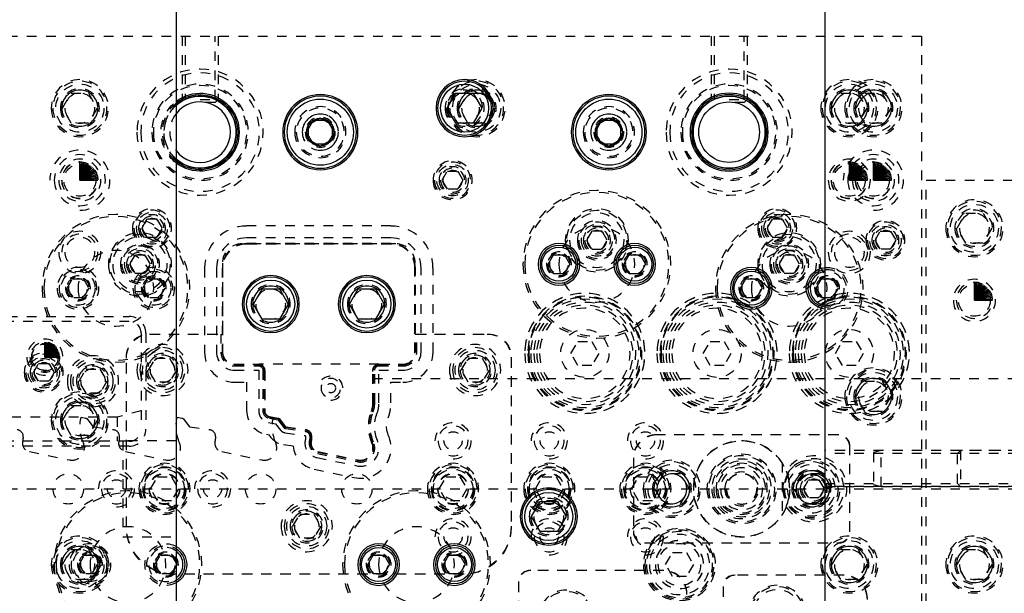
# Model space of a CAD drawing. Header units: inches. Extents: x 3 to 289, y 4 to 291.
# Tile 229 of 256: x 247 to 257, y 116 to 122. Entities that reach past the tile are written whole.
import ezdxf

# ---------------------------------------------------------------- set-up
doc = ezdxf.new("R2010")
doc.units = ezdxf.units.IN
doc.header["$LTSCALE"] = 0.5
doc.header["$MEASUREMENT"] = 0
doc.linetypes.add('DIVIDE', pattern=[0.393701, 0.19685, -0.098425, 0, -0.098425])
doc.linetypes.add('HIDDEN', pattern=[0.225, 0.15, -0.075])
doc.layers.add('MFB', color=7, linetype='Continuous')

msp = doc.modelspace()

# ---------------------------------------------------------------- linework, layer by layer
at = {"layer": 'MFB', "color": 9, "linetype": 'Continuous'}
for p, q in [((248.471, 132.046), (248.471, 105.546)), ((255.221, 105.546), (255.221, 132.046))]:
    msp.add_line(p, q, dxfattribs=at)
at = {"layer": 'MFB', "color": 254, "linetype": 'HIDDEN'}
for p, q in [((246.721, 122.046), (256.221, 122.046)), ((248.533, 122.046), (248.533, 121.387)), ((248.565, 122.046), (248.565, 121.387)), ((248.877, 121.387), (248.877, 122.046)), ((248.908, 122.046), (248.908, 121.387)), ((254.033, 122.046), (254.033, 121.387)), ((254.065, 122.046), (254.065, 121.387)), ((254.377, 121.387), (254.377, 122.046)), ((254.408, 122.046), (254.408, 121.387)), ((256.221, 122.046), (256.221, 111.046)), ((247.291, 121.296), (247.381, 121.453)), ((247.381, 121.453), (247.561, 121.453)), ((247.561, 121.453), (247.651, 121.296)), ((251.416, 121.296), (251.506, 121.453)), ((251.561, 121.453), (251.686, 121.453)), ((251.686, 121.453), (251.776, 121.296)), ((255.291, 121.296), (255.381, 121.453)), ((255.381, 121.453), (255.561, 121.453)), ((255.541, 121.296), (255.631, 121.453)), ((255.561, 121.453), (255.651, 121.296)), ((255.631, 121.453), (255.811, 121.453)), ((255.811, 121.453), (255.901, 121.296)), ((248.721, 121.387), (248.908, 121.387)), ((248.877, 121.356), (248.721, 121.356)), ((248.877, 121.356), (248.908, 121.387)), ((254.221, 121.387), (254.408, 121.387)), ((254.377, 121.356), (254.221, 121.356)), ((254.377, 121.356), (254.408, 121.387)), ((247.381, 121.14), (247.291, 121.296)), ((247.651, 121.296), (247.561, 121.14)), ((251.506, 121.14), (251.416, 121.296)), ((251.776, 121.296), (251.686, 121.14)), ((255.381, 121.14), (255.291, 121.296)), ((255.631, 121.14), (255.541, 121.296)), ((255.651, 121.296), (255.561, 121.14)), ((255.901, 121.296), (255.811, 121.14)), ((247.561, 121.14), (247.381, 121.14)), ((251.686, 121.14), (251.561, 121.14)), ((255.561, 121.14), (255.381, 121.14)), ((255.811, 121.14), (255.631, 121.14)), ((251.238, 120.546), (251.292, 120.64)), ((251.292, 120.64), (251.4, 120.64)), ((251.4, 120.64), (251.454, 120.546)), ((251.292, 120.453), (251.238, 120.546)), ((251.454, 120.546), (251.4, 120.453)), ((256.271, 112.546), (256.271, 120.546)), ((256.271, 120.546), (257.221, 120.546)), ((251.4, 120.453), (251.292, 120.453)), ((256.591, 120.046), (256.681, 120.203)), ((256.681, 120.203), (256.861, 120.203)), ((256.861, 120.203), (256.951, 120.046)), ((248.167, 120.14), (248.113, 120.046)), ((248.275, 120.14), (248.167, 120.14)), ((248.329, 120.046), (248.275, 120.14)), ((254.667, 120.14), (254.613, 120.046)), ((254.775, 120.14), (254.667, 120.14)), ((254.829, 120.046), (254.775, 120.14)), ((248.113, 120.046), (248.167, 119.953)), ((248.275, 119.953), (248.329, 120.046)), ((250.705, 120.07), (249.205, 120.07)), ((252.792, 120.015), (252.738, 119.921)), ((252.9, 120.015), (252.792, 120.015)), ((252.954, 119.921), (252.9, 120.015)), ((254.613, 120.046), (254.667, 119.953)), ((254.775, 119.953), (254.829, 120.046)), ((255.738, 119.921), (255.792, 120.015)), ((255.792, 120.015), (255.9, 120.015)), ((255.9, 120.015), (255.954, 119.921)), ((256.681, 119.89), (256.591, 120.046)), ((256.951, 120.046), (256.861, 119.89)), ((248.167, 119.953), (248.275, 119.953)), ((250.757, 119.884), (249.153, 119.884)), ((250.715, 119.882), (249.195, 119.882)), ((250.705, 119.945), (249.205, 119.945)), ((250.705, 119.887), (249.205, 119.887)), ((250.705, 119.882), (249.205, 119.882)), ((252.738, 119.921), (252.792, 119.828)), ((252.9, 119.828), (252.954, 119.921)), ((254.667, 119.953), (254.775, 119.953)), ((255.792, 119.828), (255.738, 119.921)), ((255.954, 119.921), (255.9, 119.828)), ((256.861, 119.89), (256.681, 119.89)), ((252.792, 119.828), (252.9, 119.828)), ((255.9, 119.828), (255.792, 119.828)), ((248.042, 119.765), (247.988, 119.671)), ((247.988, 119.671), (248.042, 119.578)), ((248.15, 119.765), (248.042, 119.765)), ((248.204, 119.671), (248.15, 119.765)), ((248.15, 119.578), (248.204, 119.671)), ((248.953, 119.684), (248.953, 118.945)), ((250.957, 118.945), (250.957, 119.684)), ((254.792, 119.765), (254.738, 119.671)), ((254.738, 119.671), (254.792, 119.578)), ((254.9, 119.765), (254.792, 119.765)), ((254.954, 119.671), (254.9, 119.765)), ((254.9, 119.578), (254.954, 119.671)), ((248.042, 119.578), (248.15, 119.578)), ((248.768, 119.632), (248.768, 118.757)), ((248.893, 119.632), (248.893, 118.757)), ((248.95, 119.632), (248.95, 118.757)), ((248.955, 119.642), (248.955, 118.747)), ((248.955, 119.632), (248.955, 118.757)), ((250.955, 118.747), (250.955, 119.642)), ((250.955, 118.757), (250.955, 119.632)), ((250.96, 118.757), (250.96, 119.632)), ((251.018, 118.757), (251.018, 119.632)), ((251.143, 118.757), (251.143, 119.632)), ((254.792, 119.578), (254.9, 119.578)), ((247.339, 119.421), (247.395, 119.52)), ((247.395, 119.52), (247.509, 119.52)), ((247.509, 119.52), (247.566, 119.421)), ((248.126, 119.421), (248.183, 119.52)), ((248.183, 119.52), (248.297, 119.52)), ((248.297, 119.52), (248.353, 119.421)), ((255.221, 119.52), (255.297, 119.52)), ((255.297, 119.52), (255.353, 119.421)), ((247.395, 119.323), (247.339, 119.421)), ((247.566, 119.421), (247.509, 119.323)), ((248.183, 119.323), (248.126, 119.421)), ((248.353, 119.421), (248.297, 119.323)), ((255.353, 119.421), (255.297, 119.323)), ((247.509, 119.323), (247.395, 119.323)), ((248.297, 119.323), (248.183, 119.323)), ((255.297, 119.323), (255.221, 119.323)), ((245.483, 119.079), (247.983, 119.079)), ((246.721, 119.129), (247.983, 119.129)), ((248.108, 118.954), (248.108, 117.954)), ((248.158, 118.954), (248.158, 117.954)), ((248.195, 118.945), (248.953, 118.945)), ((248.205, 118.945), (248.936, 118.945)), ((248.936, 118.945), (248.936, 118.757)), ((250.957, 118.945), (251.715, 118.945)), ((250.974, 118.757), (250.974, 118.945)), ((250.974, 118.945), (251.705, 118.945)), ((252.577, 118.744), (252.649, 118.869)), ((252.649, 118.869), (252.793, 118.869)), ((252.793, 118.869), (252.865, 118.744)), ((253.952, 118.744), (254.024, 118.869)), ((254.024, 118.869), (254.168, 118.869)), ((254.168, 118.869), (254.24, 118.744)), ((255.327, 118.744), (255.399, 118.869)), ((255.399, 118.869), (255.543, 118.869)), ((255.543, 118.869), (255.615, 118.744)), ((252.649, 118.619), (252.577, 118.744)), ((252.865, 118.744), (252.793, 118.619)), ((254.024, 118.619), (253.952, 118.744)), ((254.24, 118.744), (254.168, 118.619)), ((255.399, 118.619), (255.327, 118.744)), ((255.615, 118.744), (255.543, 118.619)), ((247.955, 116.935), (247.955, 118.705)), ((247.955, 116.945), (247.955, 118.695)), ((248.186, 118.57), (248.258, 118.695)), ((248.258, 118.695), (248.402, 118.695)), ((248.402, 118.695), (248.475, 118.57)), ((251.436, 118.57), (251.508, 118.695)), ((251.508, 118.695), (251.652, 118.695)), ((251.652, 118.695), (251.725, 118.57)), ((251.955, 118.705), (251.955, 116.935)), ((251.955, 118.695), (251.955, 116.945)), ((246.988, 118.546), (247.042, 118.64)), ((247.042, 118.453), (246.988, 118.546)), ((247.042, 118.64), (247.15, 118.64)), ((247.15, 118.64), (247.204, 118.546)), ((247.204, 118.546), (247.15, 118.453)), ((247.464, 118.454), (247.536, 118.579)), ((247.536, 118.579), (247.68, 118.579)), ((247.68, 118.579), (247.752, 118.454)), ((248.258, 118.445), (248.186, 118.57)), ((248.475, 118.57), (248.402, 118.445)), ((249.07, 118.632), (249.318, 118.632)), ((249.08, 118.632), (249.33, 118.632)), ((249.08, 118.627), (249.33, 118.627)), ((249.08, 118.613), (249.33, 118.613)), ((249.08, 118.57), (249.33, 118.57)), ((250.58, 118.632), (249.33, 118.632)), ((249.33, 118.57), (249.33, 118.148)), ((249.374, 118.57), (249.374, 118.148)), ((249.388, 118.57), (249.388, 118.148)), ((249.393, 118.57), (249.393, 118.148)), ((249.393, 118.557), (249.393, 118.148)), ((250.518, 118.229), (250.518, 118.57)), ((250.518, 118.228), (250.518, 118.557)), ((250.523, 118.229), (250.523, 118.57)), ((250.537, 118.229), (250.537, 118.57)), ((250.58, 118.632), (250.83, 118.632)), ((250.58, 118.627), (250.83, 118.627)), ((250.58, 118.613), (250.83, 118.613)), ((250.58, 118.229), (250.58, 118.57)), ((250.58, 118.57), (250.83, 118.57)), ((250.593, 118.632), (250.84, 118.632)), ((251.508, 118.445), (251.436, 118.57)), ((251.725, 118.57), (251.652, 118.445)), ((252.793, 118.619), (252.649, 118.619)), ((254.168, 118.619), (254.024, 118.619)), ((255.543, 118.619), (255.399, 118.619)), ((247.15, 118.453), (247.042, 118.453)), ((247.536, 118.329), (247.464, 118.454)), ((247.752, 118.454), (247.68, 118.329)), ((248.402, 118.445), (248.258, 118.445)), ((249.08, 118.445), (249.205, 118.445)), ((249.205, 118.445), (249.205, 118.148)), ((250.518, 118.484), (257.741, 118.484)), ((250.705, 118.229), (250.705, 118.445)), ((250.705, 118.445), (250.83, 118.445)), ((251.652, 118.445), (251.508, 118.445)), ((255.541, 118.296), (255.631, 118.453)), ((255.631, 118.453), (255.811, 118.453)), ((255.811, 118.453), (255.901, 118.296)), ((247.68, 118.329), (247.536, 118.329)), ((255.631, 118.14), (255.541, 118.296)), ((255.901, 118.296), (255.811, 118.14)), ((247.291, 118.046), (247.381, 118.203)), ((247.381, 118.203), (247.561, 118.203)), ((247.561, 118.203), (247.651, 118.046)), ((248.108, 118.146), (247.858, 118.079)), ((255.811, 118.14), (255.631, 118.14)), ((247.858, 118.079), (245.358, 118.079)), ((247.381, 117.89), (247.291, 118.046)), ((247.483, 118.079), (247.531, 118.071)), ((247.547, 118.062), (247.606, 117.984)), ((247.651, 118.046), (247.561, 117.89)), ((247.858, 118.079), (247.858, 117.829)), ((248.483, 118.079), (248.531, 118.071)), ((248.547, 118.062), (248.606, 117.984)), ((249.441, 118.068), (249.528, 118.052)), ((249.443, 118.081), (249.53, 118.066)), ((249.444, 118.086), (249.531, 118.071)), ((249.444, 118.086), (249.531, 118.071)), ((249.532, 118.05), (249.591, 117.973)), ((249.543, 118.059), (249.602, 117.981)), ((249.547, 118.062), (249.606, 117.984)), ((249.547, 118.062), (249.606, 117.984)), ((247.614, 117.98), (247.82, 117.951)), ((248.614, 117.98), (248.82, 117.951)), ((249.433, 118.025), (249.506, 118.012)), ((249.506, 118.012), (249.556, 117.946)), ((249.612, 117.961), (249.817, 117.932)), ((249.613, 117.975), (249.819, 117.946)), ((249.614, 117.98), (249.82, 117.951)), ((249.614, 117.98), (249.82, 117.951)), ((247.983, 117.829), (245.483, 117.829)), ((247.561, 117.89), (247.381, 117.89)), ((247.918, 117.834), (247.918, 116.834)), ((248.471, 117.834), (247.918, 117.834)), ((249.412, 117.902), (249.437, 117.897)), ((249.437, 117.897), (249.457, 117.87)), ((249.605, 117.918), (249.811, 117.889)), ((255.361, 117.896), (253.466, 117.896)), ((255.351, 117.896), (253.476, 117.896)), ((247.983, 117.779), (246.721, 117.779)), ((246.946, 117.722), (247.362, 117.635)), ((247.946, 117.722), (248.362, 117.635)), ((248.946, 117.722), (249.362, 117.635)), ((249.588, 117.794), (249.688, 117.78)), ((249.946, 117.722), (250.362, 117.635)), ((249.946, 117.722), (250.362, 117.635)), ((256.627, 117.734), (255.221, 117.734)), ((257.221, 117.734), (255.221, 117.734)), ((255.476, 116.886), (255.476, 117.781)), ((255.476, 116.896), (255.476, 117.771)), ((255.801, 117.734), (255.721, 117.712)), ((255.801, 117.359), (255.801, 117.734)), ((256.627, 117.734), (255.801, 117.734)), ((256.627, 117.734), (256.596, 117.703)), ((256.627, 117.734), (256.627, 117.359)), ((257.846, 117.734), (256.627, 117.734)), ((249.933, 117.661), (250.35, 117.574)), ((249.942, 117.703), (250.359, 117.617)), ((249.945, 117.717), (250.361, 117.63)), ((253.226, 117.656), (253.226, 116.886)), ((253.226, 117.646), (253.226, 116.896)), ((257.221, 117.703), (255.221, 117.703)), ((255.721, 117.712), (255.721, 117.38)), ((256.596, 117.39), (256.596, 117.703)), ((249.907, 117.539), (250.324, 117.452)), ((254.771, 117.605), (254.771, 117.063)), ((248.207, 117.334), (248.279, 117.459)), ((248.279, 117.459), (248.423, 117.459)), ((248.423, 117.459), (248.495, 117.334)), ((251.207, 117.334), (251.279, 117.459)), ((251.279, 117.459), (251.423, 117.459)), ((251.423, 117.459), (251.495, 117.334)), ((252.207, 117.334), (252.279, 117.459)), ((252.279, 117.459), (252.423, 117.459)), ((252.423, 117.459), (252.495, 117.334)), ((253.207, 117.334), (253.279, 117.459)), ((253.279, 117.459), (253.423, 117.459)), ((253.423, 117.459), (253.495, 117.334)), ((253.536, 117.49), (253.446, 117.334)), ((253.716, 117.49), (253.536, 117.49)), ((253.806, 117.334), (253.716, 117.49)), ((254.986, 117.49), (254.896, 117.334)), ((255.166, 117.49), (254.986, 117.49)), ((254.993, 117.334), (255.047, 117.428)), ((255.047, 117.428), (255.155, 117.428)), ((255.155, 117.428), (255.209, 117.334)), ((255.256, 117.334), (255.166, 117.49)), ((248.279, 117.209), (248.207, 117.334)), ((248.495, 117.334), (248.423, 117.209)), ((251.279, 117.209), (251.207, 117.334)), ((251.495, 117.334), (251.423, 117.209)), ((252.279, 117.209), (252.207, 117.334)), ((252.495, 117.334), (252.423, 117.209)), ((253.279, 117.209), (253.207, 117.334)), ((253.495, 117.334), (253.423, 117.209)), ((253.446, 117.334), (253.536, 117.178)), ((253.716, 117.178), (253.806, 117.334)), ((254.896, 117.334), (254.986, 117.178)), ((255.047, 117.24), (254.993, 117.334)), ((255.209, 117.334), (255.155, 117.24)), ((255.166, 117.178), (255.256, 117.334)), ((255.221, 117.39), (257.221, 117.39)), ((255.221, 117.359), (256.627, 117.359)), ((257.221, 117.359), (255.221, 117.359)), ((255.721, 117.38), (255.801, 117.359)), ((255.801, 117.359), (256.627, 117.359)), ((256.596, 117.39), (256.627, 117.359)), ((256.627, 117.359), (257.846, 117.359)), ((248.423, 117.209), (248.279, 117.209)), ((251.423, 117.209), (251.279, 117.209)), ((252.423, 117.209), (252.279, 117.209)), ((253.423, 117.209), (253.279, 117.209)), ((255.155, 117.24), (255.047, 117.24)), ((253.536, 117.178), (253.716, 117.178)), ((254.986, 117.178), (255.166, 117.178)), ((249.686, 116.945), (249.758, 117.07)), ((249.758, 117.07), (249.902, 117.07)), ((249.902, 117.07), (249.975, 116.945)), ((249.758, 116.82), (249.686, 116.945)), ((249.975, 116.945), (249.902, 116.82)), ((247.918, 116.834), (248.471, 116.834)), ((249.902, 116.82), (249.758, 116.82)), ((247.291, 116.546), (247.381, 116.703)), ((247.381, 116.703), (247.561, 116.703)), ((247.561, 116.703), (247.651, 116.546)), ((253.341, 116.771), (255.361, 116.771)), ((253.351, 116.771), (255.351, 116.771)), ((255.291, 116.546), (255.381, 116.703)), ((255.381, 116.703), (255.561, 116.703)), ((255.561, 116.703), (255.651, 116.546)), ((256.591, 116.546), (256.681, 116.703)), ((256.681, 116.703), (256.861, 116.703)), ((256.861, 116.703), (256.951, 116.546)), ((247.464, 116.546), (247.52, 116.645)), ((247.52, 116.645), (247.634, 116.645)), ((247.634, 116.645), (247.691, 116.546)), ((248.251, 116.546), (248.308, 116.645)), ((248.308, 116.645), (248.422, 116.645)), ((248.422, 116.645), (248.471, 116.559)), ((253.561, 116.546), (253.633, 116.671)), ((253.633, 116.671), (253.777, 116.671)), ((253.777, 116.671), (253.85, 116.546)), ((247.381, 116.39), (247.291, 116.546)), ((247.52, 116.448), (247.464, 116.546)), ((247.651, 116.546), (247.561, 116.39)), ((247.691, 116.546), (247.634, 116.448)), ((248.308, 116.448), (248.251, 116.546)), ((248.471, 116.534), (248.422, 116.448)), ((253.633, 116.421), (253.561, 116.546)), ((253.85, 116.546), (253.777, 116.421)), ((255.381, 116.39), (255.291, 116.546)), ((255.651, 116.546), (255.561, 116.39)), ((256.681, 116.39), (256.591, 116.546)), ((256.951, 116.546), (256.861, 116.39)), ((247.561, 116.39), (247.381, 116.39)), ((247.634, 116.448), (247.52, 116.448)), ((248.422, 116.448), (248.308, 116.448)), ((251.465, 116.445), (248.445, 116.445)), ((251.455, 116.445), (248.455, 116.445)), ((253.543, 116.484), (252.148, 116.484)), ((253.533, 116.484), (252.158, 116.484)), ((253.777, 116.421), (253.633, 116.421)), ((255.418, 116.434), (254.273, 116.434)), ((255.408, 116.434), (254.283, 116.434)), ((255.561, 116.39), (255.381, 116.39)), ((256.861, 116.39), (256.681, 116.39)), ((252.033, 116.369), (252.033, 114.599)), ((252.033, 116.359), (252.033, 114.609)), ((254.158, 116.319), (254.158, 114.424)), ((254.158, 116.309), (254.158, 114.434))]:
    msp.add_line(p, q, dxfattribs=at)
at = {"layer": 'MFB', "color": 132, "linetype": 'Continuous'}
for p, q in [((251.291, 121.296), (251.381, 121.453)), ((251.381, 121.453), (251.561, 121.453)), ((251.561, 121.453), (251.651, 121.296)), ((251.381, 121.14), (251.291, 121.296)), ((251.651, 121.296), (251.561, 121.14)), ((251.561, 121.14), (251.381, 121.14)), ((252.339, 119.671), (252.395, 119.77)), ((252.395, 119.77), (252.509, 119.77)), ((252.509, 119.77), (252.566, 119.671)), ((253.126, 119.671), (253.183, 119.77)), ((253.183, 119.77), (253.297, 119.77)), ((253.297, 119.77), (253.353, 119.671)), ((252.395, 119.573), (252.339, 119.671)), ((252.566, 119.671), (252.509, 119.573)), ((253.183, 119.573), (253.126, 119.671)), ((253.353, 119.671), (253.297, 119.573)), ((252.509, 119.573), (252.395, 119.573)), ((253.297, 119.573), (253.183, 119.573)), ((254.339, 119.421), (254.395, 119.52)), ((254.395, 119.52), (254.509, 119.52)), ((254.509, 119.52), (254.566, 119.421)), ((255.126, 119.421), (255.183, 119.52)), ((255.183, 119.52), (255.221, 119.52)), ((249.275, 119.257), (249.365, 119.414)), ((249.365, 119.414), (249.545, 119.414)), ((249.545, 119.414), (249.636, 119.257)), ((250.275, 119.257), (250.365, 119.414)), ((250.365, 119.414), (250.545, 119.414)), ((250.545, 119.414), (250.636, 119.257)), ((254.395, 119.323), (254.339, 119.421)), ((254.566, 119.421), (254.509, 119.323)), ((255.183, 119.323), (255.126, 119.421)), ((249.365, 119.101), (249.275, 119.257)), ((249.636, 119.257), (249.545, 119.101)), ((250.365, 119.101), (250.275, 119.257)), ((250.636, 119.257), (250.545, 119.101)), ((254.509, 119.323), (254.395, 119.323)), ((255.221, 119.323), (255.183, 119.323)), ((249.545, 119.101), (249.365, 119.101)), ((250.545, 119.101), (250.365, 119.101)), ((252.166, 117.046), (252.256, 117.203)), ((252.256, 117.203), (252.436, 117.203)), ((252.436, 117.203), (252.526, 117.046)), ((252.256, 116.89), (252.166, 117.046)), ((252.526, 117.046), (252.436, 116.89)), ((252.436, 116.89), (252.256, 116.89)), ((250.464, 116.546), (250.52, 116.645)), ((250.52, 116.645), (250.634, 116.645)), ((250.634, 116.645), (250.691, 116.546)), ((251.251, 116.546), (251.308, 116.645)), ((251.308, 116.645), (251.422, 116.645)), ((251.422, 116.645), (251.478, 116.546)), ((248.471, 116.559), (248.478, 116.546)), ((248.478, 116.546), (248.471, 116.534)), ((250.52, 116.448), (250.464, 116.546)), ((250.691, 116.546), (250.634, 116.448)), ((251.308, 116.448), (251.251, 116.546)), ((251.478, 116.546), (251.422, 116.448)), ((250.634, 116.448), (250.52, 116.448)), ((251.422, 116.448), (251.308, 116.448))]:
    msp.add_line(p, q, dxfattribs=at)
at = {"layer": 'MFB', "color": 136, "linetype": 'Continuous'}
for p, q in [((249.827, 121.046), (249.899, 121.171)), ((249.899, 121.171), (250.043, 121.171)), ((250.043, 121.171), (250.115, 121.046)), ((252.827, 121.046), (252.899, 121.171)), ((252.899, 121.171), (253.043, 121.171)), ((253.043, 121.171), (253.115, 121.046)), ((249.899, 120.921), (249.827, 121.046)), ((250.115, 121.046), (250.043, 120.921)), ((252.899, 120.921), (252.827, 121.046)), ((253.115, 121.046), (253.043, 120.921)), ((250.043, 120.921), (249.899, 120.921)), ((253.043, 120.921), (252.899, 120.921))]:
    msp.add_line(p, q, dxfattribs=at)
at = {"layer": 'MFB', "color": 4, "linetype": 'Continuous'}
for p, q in [((249.971, 121.191), (249.846, 121.119)), ((249.846, 121.119), (249.846, 120.974)), ((250.096, 121.119), (249.971, 121.191)), ((250.096, 120.974), (250.096, 121.119)), ((252.971, 121.191), (252.846, 121.119)), ((252.846, 121.119), (252.846, 120.974)), ((253.096, 121.119), (252.971, 121.191)), ((253.096, 120.974), (253.096, 121.119)), ((249.846, 120.974), (249.971, 120.902)), ((249.971, 120.902), (250.096, 120.974)), ((252.846, 120.974), (252.971, 120.902)), ((252.971, 120.902), (253.096, 120.974))]:
    msp.add_line(p, q, dxfattribs=at)
at = {"layer": 'MFB', "color": 100, "linetype": 'Continuous'}
for p, q in [((247.471, 120.546), (247.471, 120.734)), ((247.471, 120.546), (247.487, 120.733)), ((247.471, 120.546), (247.504, 120.731)), ((247.471, 120.546), (247.52, 120.727)), ((247.471, 120.546), (247.535, 120.723)), ((247.471, 120.546), (247.55, 120.716)), ((247.471, 120.546), (247.565, 120.709)), ((247.471, 120.546), (247.579, 120.7)), ((247.471, 120.546), (247.592, 120.69)), ((255.471, 120.546), (255.471, 120.734)), ((255.471, 120.546), (255.487, 120.733)), ((255.471, 120.546), (255.504, 120.731)), ((255.471, 120.546), (255.52, 120.727)), ((255.471, 120.546), (255.535, 120.723)), ((255.471, 120.546), (255.55, 120.716)), ((255.471, 120.546), (255.565, 120.709)), ((255.471, 120.546), (255.579, 120.7)), ((255.471, 120.546), (255.592, 120.69)), ((255.721, 120.546), (255.721, 120.734)), ((255.721, 120.546), (255.737, 120.733)), ((255.721, 120.546), (255.754, 120.731)), ((255.721, 120.546), (255.77, 120.727)), ((255.721, 120.546), (255.785, 120.723)), ((255.721, 120.546), (255.8, 120.716)), ((255.721, 120.546), (255.815, 120.709)), ((255.721, 120.546), (255.829, 120.7)), ((255.721, 120.546), (255.842, 120.69)), ((247.471, 120.546), (247.604, 120.679)), ((247.471, 120.546), (247.615, 120.667)), ((247.471, 120.546), (247.625, 120.654)), ((247.471, 120.546), (247.633, 120.64)), ((247.471, 120.546), (247.641, 120.626)), ((247.471, 120.546), (247.647, 120.61)), ((247.471, 120.546), (247.652, 120.595)), ((255.471, 120.546), (255.604, 120.679)), ((255.471, 120.546), (255.615, 120.667)), ((255.471, 120.546), (255.625, 120.654)), ((255.471, 120.546), (255.633, 120.64)), ((255.471, 120.546), (255.641, 120.626)), ((255.471, 120.546), (255.647, 120.61)), ((255.471, 120.546), (255.652, 120.595)), ((255.721, 120.546), (255.854, 120.679)), ((255.721, 120.546), (255.865, 120.667)), ((255.721, 120.546), (255.875, 120.654)), ((255.721, 120.546), (255.883, 120.64)), ((255.721, 120.546), (255.891, 120.626)), ((255.721, 120.546), (255.897, 120.61)), ((255.721, 120.546), (255.902, 120.595)), ((247.471, 120.546), (247.656, 120.579)), ((247.471, 120.546), (247.658, 120.563)), ((247.471, 120.546), (247.658, 120.546)), ((255.471, 120.546), (255.656, 120.579)), ((255.471, 120.546), (255.658, 120.563)), ((255.471, 120.546), (255.658, 120.546)), ((255.721, 120.546), (255.906, 120.579)), ((255.721, 120.546), (255.908, 120.563)), ((255.721, 120.546), (255.908, 120.546)), ((256.771, 119.296), (256.771, 119.484)), ((256.771, 119.296), (256.787, 119.483)), ((256.771, 119.296), (256.804, 119.481)), ((256.771, 119.296), (256.82, 119.477)), ((256.771, 119.296), (256.835, 119.473)), ((256.771, 119.296), (256.85, 119.466)), ((256.771, 119.296), (256.865, 119.459)), ((256.771, 119.296), (256.879, 119.45)), ((256.771, 119.296), (256.892, 119.44)), ((256.771, 119.296), (256.904, 119.429)), ((256.771, 119.296), (256.915, 119.417)), ((256.771, 119.296), (256.925, 119.404)), ((256.771, 119.296), (256.933, 119.39)), ((256.771, 119.296), (256.941, 119.376)), ((256.771, 119.296), (256.947, 119.36)), ((256.771, 119.296), (256.952, 119.345)), ((256.771, 119.296), (256.956, 119.329)), ((256.771, 119.296), (256.958, 119.313)), ((256.771, 119.296), (256.958, 119.296)), ((247.108, 118.704), (247.108, 118.861)), ((247.108, 118.704), (247.122, 118.86)), ((247.108, 118.704), (247.135, 118.858)), ((247.108, 118.704), (247.148, 118.855)), ((247.108, 118.704), (247.161, 118.851)), ((247.108, 118.704), (247.174, 118.846)), ((247.108, 118.704), (247.186, 118.84)), ((247.108, 118.704), (247.198, 118.832)), ((247.108, 118.704), (247.208, 118.824)), ((247.108, 118.704), (247.218, 118.815)), ((247.108, 118.704), (247.228, 118.805)), ((247.108, 118.704), (247.236, 118.794)), ((247.108, 118.704), (247.243, 118.783)), ((247.108, 118.704), (247.25, 118.77)), ((247.108, 118.704), (247.255, 118.758)), ((247.108, 118.704), (247.259, 118.745)), ((247.108, 118.704), (247.262, 118.732)), ((247.108, 118.704), (247.264, 118.718)), ((247.108, 118.704), (247.264, 118.704))]:
    msp.add_line(p, q, dxfattribs=at)
at = {"layer": 'MFB', "color": 100, "linetype": 'DIVIDE'}
msp.add_line((224.721, 117.334), (262.271, 117.334), dxfattribs=at)
at = {"layer": 'MFB', "color": 254, "linetype": 'HIDDEN', "extrusion": (0, 0, -1)}
for centre, radius in [((-248.721, 121.046), 0.656), ((-248.721, 121.046), 0.617), ((-254.221, 121.046), 0.656), ((-254.221, 121.046), 0.617), ((-247.471, 121.296), 0.297), ((-247.471, 121.296), 0.281), ((-248.721, 121.046), 0.501), ((-248.721, 121.046), 0.501), ((-248.721, 121.046), 0.486), ((-251.596, 121.296), 0.297), ((-251.596, 121.296), 0.281), ((-254.221, 121.046), 0.501), ((-254.221, 121.046), 0.501), ((-254.221, 121.046), 0.486), ((-255.471, 121.296), 0.297), ((-255.471, 121.296), 0.281), ((-255.721, 121.296), 0.297), ((-255.721, 121.296), 0.281), ((-247.471, 121.296), 0.203), ((-247.471, 121.296), 0.188), ((-247.471, 121.296), 0.156), ((-251.471, 121.296), 0.203), ((-251.471, 121.296), 0.188), ((-251.471, 121.296), 0.156), ((-251.596, 121.296), 0.203), ((-251.596, 121.296), 0.188), ((-251.596, 121.296), 0.156), ((-255.471, 121.296), 0.203), ((-255.471, 121.296), 0.188), ((-255.471, 121.296), 0.156), ((-255.721, 121.296), 0.203), ((-255.721, 121.296), 0.188), ((-255.721, 121.296), 0.156), ((-249.971, 121.046), 0.266), ((-252.971, 121.046), 0.266), ((-249.971, 121.046), 0.25), ((-249.971, 121.046), 0.188), ((-249.971, 121.046), 0.156), ((-252.971, 121.046), 0.25), ((-252.971, 121.046), 0.188), ((-252.971, 121.046), 0.156), ((-247.471, 120.546), 0.266), ((-255.721, 120.546), 0.266), ((-247.471, 120.546), 0.219), ((-247.471, 120.546), 0.19), ((-247.471, 120.546), 0.188), ((-251.346, 120.546), 0.203), ((-251.346, 120.546), 0.188), ((-255.471, 120.546), 0.219), ((-255.471, 120.546), 0.19), ((-255.471, 120.546), 0.188), ((-255.721, 120.546), 0.219), ((-255.721, 120.546), 0.19), ((-255.721, 120.546), 0.188), ((-251.346, 120.546), 0.141), ((-251.346, 120.546), 0.125), ((-251.346, 120.546), 0.101), ((-252.846, 119.671), 0.768), ((-252.846, 119.671), 0.748), ((-256.771, 120.046), 0.297), ((-256.771, 120.046), 0.281), ((-247.846, 119.421), 0.768), ((-248.221, 120.046), 0.203), ((-248.221, 120.046), 0.188), ((-248.221, 120.046), 0.163), ((-248.221, 120.046), 0.141), ((-252.846, 119.921), 0.328), ((-252.846, 119.921), 0.283), ((-254.846, 119.421), 0.768), ((-254.721, 120.046), 0.203), ((-254.721, 120.046), 0.188), ((-254.721, 120.046), 0.163), ((-254.721, 120.046), 0.141), ((-256.771, 120.046), 0.203), ((-256.771, 120.046), 0.188), ((-256.771, 120.046), 0.156), ((-247.846, 119.421), 0.748), ((-248.221, 120.046), 0.125), ((-248.221, 120.046), 0.101), ((-252.846, 119.921), 0.203), ((-252.846, 119.921), 0.188), ((-252.846, 119.921), 0.163), ((-254.846, 119.421), 0.748), ((-254.721, 120.046), 0.125), ((-254.721, 120.046), 0.101), ((-255.846, 119.921), 0.203), ((-255.846, 119.921), 0.188), ((-247.471, 119.796), 0.219), ((-248.096, 119.671), 0.328), ((-252.846, 119.671), 0.394), ((-252.846, 119.921), 0.141), ((-252.846, 119.921), 0.125), ((-252.846, 119.921), 0.101), ((-254.846, 119.671), 0.328), ((-255.471, 119.796), 0.219), ((-255.846, 119.921), 0.141), ((-255.846, 119.921), 0.125), ((-255.846, 119.921), 0.101), ((-247.471, 119.796), 0.156), ((-248.096, 119.671), 0.283), ((-248.096, 119.671), 0.203), ((-254.846, 119.671), 0.283), ((-254.846, 119.671), 0.203), ((-255.471, 119.796), 0.156), ((-247.846, 119.421), 0.394), ((-248.096, 119.671), 0.188), ((-248.096, 119.671), 0.163), ((-248.096, 119.671), 0.141), ((-248.096, 119.671), 0.125), ((-248.096, 119.671), 0.101), ((-252.452, 119.671), 0.13), ((-252.452, 119.671), 0.118), ((-252.452, 119.671), 0.0984), ((-253.24, 119.671), 0.13), ((-253.24, 119.671), 0.118), ((-253.24, 119.671), 0.0984), ((-254.846, 119.421), 0.394), ((-254.846, 119.671), 0.188), ((-254.846, 119.671), 0.163), ((-254.846, 119.671), 0.141), ((-254.846, 119.671), 0.125), ((-254.846, 119.671), 0.101), ((-247.452, 119.421), 0.217), ((-247.452, 119.421), 0.197), ((-248.24, 119.421), 0.217), ((-248.24, 119.421), 0.197), ((-247.452, 119.421), 0.13), ((-247.452, 119.421), 0.118), ((-247.452, 119.421), 0.0984), ((-248.24, 119.421), 0.13), ((-248.24, 119.421), 0.118), ((-248.24, 119.421), 0.0984), ((-249.455, 119.257), 0.203), ((-250.455, 119.257), 0.203), ((-254.452, 119.421), 0.13), ((-254.452, 119.421), 0.118), ((-254.452, 119.421), 0.0984), ((-255.24, 119.421), 0.13), ((-255.24, 119.421), 0.118), ((-255.24, 119.421), 0.0984), ((-256.771, 119.296), 0.219), ((-256.771, 119.296), 0.188), ((-249.455, 119.257), 0.188), ((-249.455, 119.257), 0.156), ((-250.455, 119.257), 0.188), ((-250.455, 119.257), 0.156), ((-252.721, 118.744), 0.625), ((-254.096, 118.744), 0.625), ((-255.471, 118.744), 0.625), ((-252.721, 118.744), 0.594), ((-252.721, 118.744), 0.586), ((-252.721, 118.744), 0.583), ((-252.721, 118.744), 0.563), ((-252.721, 118.744), 0.531), ((-254.096, 118.744), 0.594), ((-254.096, 118.744), 0.586), ((-254.096, 118.744), 0.583), ((-254.096, 118.744), 0.563), ((-254.096, 118.744), 0.531), ((-255.471, 118.744), 0.594), ((-255.471, 118.744), 0.586), ((-255.471, 118.744), 0.583), ((-255.471, 118.744), 0.563), ((-255.471, 118.744), 0.531), ((-252.721, 118.744), 0.5), ((-252.721, 118.744), 0.5), ((-252.721, 118.744), 0.47), ((-254.096, 118.744), 0.5), ((-254.096, 118.744), 0.5), ((-254.096, 118.744), 0.47), ((-255.471, 118.744), 0.5), ((-255.471, 118.744), 0.5), ((-255.471, 118.744), 0.47), ((-247.108, 118.704), 0.188), ((-247.108, 118.704), 0.156), ((-247.096, 118.546), 0.203), ((-247.108, 118.704), 0.141), ((-248.33, 118.57), 0.266), ((-248.33, 118.57), 0.234), ((-251.58, 118.57), 0.266), ((-251.58, 118.57), 0.234), ((-247.096, 118.546), 0.188), ((-247.096, 118.546), 0.141), ((-247.096, 118.546), 0.125), ((-247.096, 118.546), 0.101), ((-247.608, 118.454), 0.266), ((-247.608, 118.454), 0.234), ((-248.33, 118.57), 0.172), ((-248.33, 118.57), 0.156), ((-248.33, 118.57), 0.129), ((-251.58, 118.57), 0.172), ((-251.58, 118.57), 0.156), ((-251.58, 118.57), 0.129), ((-247.608, 118.454), 0.172), ((-247.608, 118.454), 0.156), ((-247.608, 118.454), 0.129), ((-255.721, 118.296), 0.297), ((-255.721, 118.296), 0.281), ((-250.08, 118.382), 0.101), ((-255.721, 118.296), 0.203), ((-255.721, 118.296), 0.188), ((-255.721, 118.296), 0.156), ((-247.471, 118.046), 0.297), ((-247.471, 118.046), 0.281), ((-247.471, 118.046), 0.203), ((-247.471, 118.046), 0.188), ((-247.471, 118.046), 0.156), ((-251.351, 117.834), 0.156), ((-252.351, 117.834), 0.156), ((-253.351, 117.834), 0.156), ((-253.626, 117.334), 0.297), ((-254.351, 117.334), 0.36), ((-254.351, 117.334), 0.344), ((-254.351, 117.334), 0.31), ((-254.351, 117.334), 0.29), ((-255.076, 117.334), 0.297), ((-255.101, 117.334), 0.313), ((-248.351, 117.334), 0.266), ((-248.351, 117.334), 0.25), ((-248.351, 117.334), 0.227), ((-248.351, 117.334), 0.225), ((-248.351, 117.334), 0.219), ((-251.351, 117.334), 0.266), ((-251.351, 117.334), 0.25), ((-251.351, 117.334), 0.227), ((-251.351, 117.334), 0.225), ((-251.351, 117.334), 0.219), ((-252.351, 117.334), 0.266), ((-252.351, 117.334), 0.25), ((-252.351, 117.334), 0.227), ((-252.351, 117.334), 0.225), ((-252.351, 117.334), 0.219), ((-253.351, 117.334), 0.266), ((-253.351, 117.334), 0.25), ((-253.351, 117.334), 0.227), ((-253.351, 117.334), 0.225), ((-253.351, 117.334), 0.219), ((-253.626, 117.334), 0.281), ((-253.626, 117.334), 0.25), ((-253.626, 117.334), 0.203), ((-253.626, 117.334), 0.188), ((-254.351, 117.334), 0.266), ((-254.351, 117.334), 0.25), ((-254.351, 117.334), 0.219), ((-255.076, 117.334), 0.281), ((-255.076, 117.334), 0.25), ((-255.076, 117.334), 0.203), ((-255.076, 117.334), 0.188), ((-255.101, 117.334), 0.188), ((-247.851, 117.334), 0.156), ((-248.351, 117.334), 0.16), ((-248.851, 117.334), 0.156), ((-251.351, 117.334), 0.16), ((-252.351, 117.334), 0.16), ((-253.351, 117.334), 0.16), ((-253.351, 117.334), 0.158), ((-254.351, 117.334), 0.176), ((-254.351, 117.334), 0.158), ((-255.101, 117.334), 0.141), ((-255.101, 117.334), 0.125), ((-255.101, 117.334), 0.101), ((-247.971, 116.546), 0.768), ((-250.971, 116.546), 0.768), ((-247.971, 116.546), 0.748), ((-249.83, 116.945), 0.266), ((-250.971, 116.546), 0.748), ((-252.346, 117.046), 0.203), ((-252.346, 117.046), 0.188), ((-249.83, 116.945), 0.234), ((-249.83, 116.945), 0.172), ((-252.346, 117.046), 0.156), ((-249.83, 116.945), 0.156), ((-249.83, 116.945), 0.129), ((-247.971, 116.546), 0.394), ((-250.971, 116.546), 0.394), ((-251.351, 116.834), 0.156), ((-252.351, 116.834), 0.156), ((-253.351, 116.834), 0.156), ((-253.705, 116.546), 0.375), ((-253.705, 116.546), 0.359), ((-247.471, 116.546), 0.297), ((-247.471, 116.546), 0.281), ((-253.705, 116.546), 0.344), ((-253.705, 116.546), 0.313), ((-255.471, 116.546), 0.297), ((-255.471, 116.546), 0.281), ((-256.771, 116.546), 0.297), ((-256.771, 116.546), 0.281), ((-247.471, 116.546), 0.203), ((-247.471, 116.546), 0.188), ((-247.471, 116.546), 0.156), ((-247.577, 116.546), 0.217), ((-247.577, 116.546), 0.197), ((-253.705, 116.546), 0.251), ((-253.705, 116.546), 0.25), ((-255.471, 116.546), 0.203), ((-255.471, 116.546), 0.188), ((-255.471, 116.546), 0.156), ((-256.771, 116.546), 0.203), ((-256.771, 116.546), 0.188), ((-256.771, 116.546), 0.156), ((-247.577, 116.546), 0.13), ((-247.577, 116.546), 0.118), ((-247.577, 116.546), 0.0984), ((-248.365, 116.546), 0.13), ((-248.365, 116.546), 0.118), ((-248.365, 116.546), 0.0984), ((-250.577, 116.546), 0.13), ((-250.577, 116.546), 0.118), ((-250.577, 116.546), 0.0984), ((-251.365, 116.546), 0.13), ((-251.365, 116.546), 0.118), ((-251.365, 116.546), 0.0984), ((-254.721, 116.034), 0.297), ((-254.721, 116.034), 0.281), ((-252.533, 115.984), 0.297), ((-252.533, 115.984), 0.281), ((-254.721, 116.034), 0.25)]:
    msp.add_circle(centre, radius, dxfattribs=at)
at = {"layer": 'MFB', "color": 254, "linetype": 'HIDDEN'}
for centre, radius in [((247.471, 121.296), 0.25), ((251.596, 121.296), 0.25), ((255.471, 121.296), 0.25), ((255.721, 121.296), 0.25), ((247.471, 120.546), 0.166), ((251.346, 120.546), 0.163), ((255.471, 120.546), 0.166), ((255.721, 120.546), 0.166), ((256.771, 120.046), 0.25), ((252.846, 119.921), 0.313), ((255.846, 119.921), 0.163), ((248.096, 119.671), 0.313), ((254.846, 119.671), 0.313), ((247.452, 119.421), 0.177), ((248.24, 119.421), 0.177), ((256.771, 119.296), 0.166), ((252.721, 118.744), 0.25), ((254.096, 118.744), 0.25), ((255.471, 118.744), 0.25), ((247.108, 118.704), 0.137), ((248.33, 118.57), 0.207), ((251.58, 118.57), 0.207), ((247.096, 118.546), 0.163), ((247.608, 118.454), 0.207), ((255.721, 118.296), 0.25), ((250.08, 118.382), 0.049), ((247.471, 118.046), 0.25), ((251.351, 117.834), 0.0945), ((252.351, 117.834), 0.0945), ((253.351, 117.834), 0.0945), ((248.351, 117.334), 0.205), ((251.351, 117.334), 0.205), ((252.351, 117.334), 0.205), ((253.351, 117.334), 0.205), ((247.351, 117.334), 0.158), ((247.851, 117.334), 0.0945), ((248.351, 117.334), 0.158), ((248.351, 117.334), 0.156), ((248.351, 117.334), 0.156), ((248.851, 117.334), 0.0945), ((249.351, 117.334), 0.158), ((250.351, 117.334), 0.158), ((251.351, 117.334), 0.158), ((251.351, 117.334), 0.156), ((251.351, 117.334), 0.156), ((252.351, 117.334), 0.158), ((252.351, 117.334), 0.156), ((252.351, 117.334), 0.156), ((253.351, 117.334), 0.156), ((253.351, 117.334), 0.156), ((254.351, 117.334), 0.162), ((255.101, 117.334), 0.163), ((249.83, 116.945), 0.207), ((251.351, 116.834), 0.0945), ((252.351, 116.834), 0.0945), ((253.351, 116.834), 0.0945), ((247.471, 116.546), 0.25), ((247.577, 116.546), 0.177), ((253.705, 116.546), 0.22), ((255.471, 116.546), 0.25), ((256.771, 116.546), 0.25)]:
    msp.add_circle(centre, radius, dxfattribs=at)
at = {"layer": 'MFB', "color": 254, "linetype": 'Continuous', "extrusion": (0, 0, -1)}
for centre, radius in [((-251.471, 121.296), 0.297), ((-249.971, 121.046), 0.391), ((-252.971, 121.046), 0.391), ((-254.221, 121.046), 0.406), ((-252.452, 119.671), 0.217), ((-253.24, 119.671), 0.217), ((-254.452, 119.421), 0.217), ((-249.455, 119.257), 0.297), ((-250.455, 119.257), 0.297), ((-253.626, 117.334), 0.156), ((-252.346, 117.046), 0.297), ((-250.577, 116.546), 0.217), ((-251.365, 116.546), 0.217)]:
    msp.add_circle(centre, radius, dxfattribs=at)
at = {"layer": 'MFB', "color": 132, "linetype": 'Continuous', "extrusion": (0, 0, -1)}
for centre, radius in [((-251.471, 121.296), 0.281), ((-252.452, 119.671), 0.197), ((-253.24, 119.671), 0.197), ((-254.452, 119.421), 0.197), ((-249.455, 119.257), 0.281), ((-250.455, 119.257), 0.281), ((-252.346, 117.046), 0.281), ((-250.577, 116.546), 0.197), ((-251.365, 116.546), 0.197)]:
    msp.add_circle(centre, radius, dxfattribs=at)
at = {"layer": 'MFB', "color": 132, "linetype": 'Continuous'}
for centre, radius in [((251.471, 121.296), 0.25), ((252.452, 119.671), 0.177), ((253.24, 119.671), 0.177), ((254.452, 119.421), 0.177), ((249.455, 119.257), 0.25), ((250.455, 119.257), 0.25), ((252.346, 117.046), 0.25), ((250.577, 116.546), 0.177), ((251.365, 116.546), 0.177)]:
    msp.add_circle(centre, radius, dxfattribs=at)
at = {"layer": 'MFB', "color": 136, "linetype": 'Continuous', "extrusion": (0, 0, -1)}
for centre in [(-249.971, 121.046), (-252.971, 121.046)]:
    msp.add_circle(centre, 0.375, dxfattribs=at)
at = {"layer": 'MFB', "color": 9, "linetype": 'Continuous', "extrusion": (0, 0, -1)}
for radius in [0.391, 0.375]:
    msp.add_circle((-254.221, 121.046), radius, dxfattribs=at)
at = {"layer": 'MFB', "color": 9, "linetype": 'Continuous'}
msp.add_circle((254.221, 121.046), 0.376, dxfattribs=at)
at = {"layer": 'MFB', "color": 136, "linetype": 'Continuous'}
for centre in [(249.971, 121.046), (252.971, 121.046)]:
    msp.add_circle(centre, 0.344, dxfattribs=at)
at = {"layer": 'MFB', "color": 4, "linetype": 'Continuous'}
msp.add_circle((254.221, 121.046), 0.315, dxfattribs=at)
at = {"layer": 'MFB', "color": 2, "linetype": 'Continuous'}
msp.add_circle((249.971, 121.046), 0.144, dxfattribs=at)
at = {"layer": 'MFB', "color": 2, "linetype": 'Continuous', "extrusion": (0, 0, -1)}
msp.add_circle((-252.971, 121.046), 0.144, dxfattribs=at)
at = {"layer": 'MFB', "color": 254, "linetype": 'HIDDEN'}
for centre, radius, start, end in [((247.471, 121.296), 0.188, 270, 180), ((251.596, 121.296), 0.188, 270, 180), ((255.471, 121.296), 0.188, 270, 180), ((255.721, 121.296), 0.188, 270, 180), ((248.721, 121.046), 0.376, 131.6742, 228.3258), ((248.721, 121.046), 0.315, 142.528, 217.472), ((249.971, 121.046), 0.188, 270, 180), ((252.971, 121.046), 0.188, 270, 180), ((247.471, 120.546), 0.313, 270, 180), ((255.721, 120.546), 0.313, 270, 180), ((251.346, 120.546), 0.125, 270, 180), ((248.221, 120.046), 0.125, 270, 180), ((254.721, 120.046), 0.125, 270, 180), ((247.471, 119.796), 0.188, 270, 180), ((249.205, 119.632), 0.437, 90, 180), ((250.705, 119.632), 0.437, 0, 90), ((252.846, 119.921), 0.125, 270, 180), ((255.471, 119.796), 0.188, 270, 180), ((255.846, 119.921), 0.125, 270, 180), ((249.205, 119.632), 0.313, 90, 180), ((249.205, 119.632), 0.255, 90, 180), ((249.153, 119.684), 0.2, 90, 180), ((249.205, 119.632), 0.25, 90, 180), ((249.195, 119.642), 0.24, 90, 180), ((250.705, 119.632), 0.313, 0, 90), ((250.705, 119.632), 0.255, 0, 90), ((250.705, 119.632), 0.25, 0, 90), ((250.715, 119.642), 0.24, 0, 90), ((250.757, 119.684), 0.2, 0, 90), ((248.096, 119.671), 0.125, 270, 180), ((252.452, 119.671), 0.118, 270, 180), ((253.24, 119.671), 0.118, 270, 180), ((254.846, 119.671), 0.125, 270, 180), ((255.24, 119.421), 0.177, 263.9408, 96.0592), ((247.452, 119.421), 0.118, 270, 180), ((248.24, 119.421), 0.118, 270, 180), ((254.452, 119.421), 0.118, 270, 180), ((255.24, 119.421), 0.118, 270, 180), ((249.455, 119.257), 0.188, 270, 180), ((250.455, 119.257), 0.188, 270, 180), ((252.721, 118.744), 0.625, 270, 180), ((254.096, 118.744), 0.625, 270, 180), ((255.471, 118.744), 0.625, 270, 180), ((247.983, 118.954), 0.175, 0, 90), ((247.983, 118.954), 0.125, 0, 90), ((249.08, 118.757), 0.313, 180, 270), ((249.08, 118.757), 0.188, 180, 270), ((249.08, 118.757), 0.144, 180, 270), ((249.08, 118.757), 0.13, 180, 270), ((249.08, 118.757), 0.125, 180, 270), ((249.07, 118.747), 0.115, 180, 270), ((250.83, 118.757), 0.125, 270, 0), ((250.83, 118.757), 0.13, 270, 0), ((250.83, 118.757), 0.188, 270, 0), ((250.83, 118.757), 0.144, 270, 0), ((250.83, 118.757), 0.313, 270, 0), ((250.84, 118.747), 0.115, 270, 0), ((247.096, 118.546), 0.125, 270, 180), ((248.33, 118.57), 0.156, 270, 180), ((251.58, 118.57), 0.156, 270, 180), ((247.608, 118.454), 0.156, 270, 180), ((250.08, 118.382), 0.125, 270, 180), ((255.721, 118.296), 0.188, 270, 180), ((247.471, 118.046), 0.188, 270, 180), ((249.455, 118.148), 0.25, 180, 259.9742), ((249.455, 118.148), 0.125, 180, 259.9742), ((249.455, 118.148), 0.0815, 180, 259.9742), ((249.455, 118.148), 0.0675, 180, 259.9742), ((249.455, 118.148), 0.0625, 180, 259.9742), ((249.455, 118.148), 0.0625, 180, 259.9742), ((250.268, 118.229), 0.25, 339.0818, 360), ((250.278, 118.228), 0.24, 338.9263, 360), ((250.268, 118.229), 0.255, 339.0818, 360), ((250.268, 118.229), 0.269, 339.0818, 360), ((250.268, 118.229), 0.313, 339.0818, 360), ((250.268, 118.229), 0.437, 339.0818, 360), ((247.616, 117.992), 0.0125, 217.5885, 262), ((247.983, 117.954), 0.175, 270, 0), ((247.983, 117.954), 0.125, 270, 0), ((248.616, 117.992), 0.0125, 217.5885, 262), ((249.616, 117.992), 0.075, 217.5885, 262), ((249.616, 117.992), 0.0315, 217.5885, 262), ((249.616, 117.992), 0.0175, 217.5885, 262), ((249.616, 117.992), 0.0125, 217.5885, 262), ((249.616, 117.992), 0.0125, 217.5885, 262), ((251.351, 117.834), 0.188, 270, 180), ((252.351, 117.834), 0.188, 270, 180), ((253.351, 117.834), 0.188, 270, 180), ((246.964, 117.81), 0.09, 167.2532, 258.2208), ((247.964, 117.81), 0.09, 167.2532, 258.2208), ((248.964, 117.81), 0.09, 167.2532, 258.2208), ((249.616, 117.992), 0.2, 217.5885, 262), ((249.964, 117.81), 0.153, 167.2532, 258.2208), ((249.964, 117.81), 0.109, 167.2532, 258.2208), ((249.964, 117.81), 0.095, 167.2532, 258.2208), ((249.964, 117.81), 0.09, 167.2532, 258.2208), ((249.964, 117.81), 0.09, 167.2532, 258.2208), ((250.389, 117.761), 0.317, 258.2208, 23.0696), ((250.389, 117.761), 0.192, 258.2208, 23.0696), ((253.476, 117.646), 0.25, 90, 180), ((253.466, 117.656), 0.24, 90, 180), ((254.351, 117.334), 0.5, 32.8599, 327.1401), ((255.351, 117.771), 0.125, 0, 90), ((255.361, 117.781), 0.115, 0, 90), ((247.389, 117.761), 0.129, 258.2208, 23.0696), ((248.389, 117.761), 0.129, 258.2208, 23.0696), ((249.389, 117.761), 0.129, 258.2208, 23.0696), ((249.964, 117.81), 0.278, 186.2656, 258.2208), ((250.389, 117.761), 0.148, 258.2208, 23.0696), ((250.389, 117.761), 0.134, 258.2208, 23.0696), ((250.389, 117.761), 0.129, 258.2208, 23.0696), ((250.389, 117.761), 0.129, 258.2208, 23.0696), ((255.101, 117.334), 0.344, 213.3605, 146.6395), ((247.851, 117.334), 0.188, 270, 180), ((248.351, 117.334), 0.25, 270, 180), ((248.851, 117.334), 0.188, 270, 180), ((251.351, 117.334), 0.25, 270, 180), ((252.351, 117.334), 0.25, 270, 180), ((253.351, 117.334), 0.25, 270, 180), ((254.351, 117.334), 0.5, 337.7865, 22.2135), ((255.101, 117.334), 0.125, 270, 180), ((249.83, 116.945), 0.156, 270, 180), ((251.351, 116.834), 0.188, 270, 180), ((252.351, 116.834), 0.188, 270, 180), ((253.351, 116.834), 0.188, 270, 180), ((253.705, 116.546), 0.375, 270, 180), ((253.351, 116.896), 0.125, 180, 270), ((253.341, 116.886), 0.115, 180, 270), ((255.351, 116.896), 0.125, 270, 0), ((255.361, 116.886), 0.115, 270, 0), ((247.471, 116.546), 0.188, 270, 180), ((248.365, 116.546), 0.177, 53.1301, 306.8699), ((255.471, 116.546), 0.188, 270, 180), ((256.771, 116.546), 0.188, 270, 180), ((247.577, 116.546), 0.118, 270, 180), ((248.365, 116.546), 0.118, 270, 180), ((250.577, 116.546), 0.118, 270, 180), ((251.365, 116.546), 0.118, 270, 180), ((252.158, 116.359), 0.125, 90, 180), ((252.148, 116.369), 0.115, 90, 180), ((253.533, 116.234), 0.25, 0, 90), ((253.543, 116.244), 0.24, 0, 90), ((254.283, 116.309), 0.125, 90, 180), ((254.273, 116.319), 0.115, 90, 180), ((255.408, 116.184), 0.25, 0, 90), ((255.418, 116.194), 0.24, 0, 90)]:
    msp.add_arc(centre, radius, start, end, dxfattribs=at)
at = {"layer": 'MFB', "color": 254, "linetype": 'Continuous', "extrusion": (0, 0, -1)}
for centre, radius, start, end in [((-248.721, 121.046), 0.406, 52.0201, 307.9799), ((-255.24, 119.421), 0.217, 274.9544, 85.0456), ((-255.076, 117.334), 0.156, 201.8748, 158.1252), ((-248.365, 116.546), 0.217, 119.4004, 240.5996)]:
    msp.add_arc(centre, radius, start, end, dxfattribs=at)
at = {"layer": 'MFB', "color": 9, "linetype": 'Continuous', "extrusion": (0, 0, -1)}
for radius, start, end in [(0.391, 50.2539, 309.7461), (0.375, 48.1897, 311.8103)]:
    msp.add_arc((-248.721, 121.046), radius, start, end, dxfattribs=at)
at = {"layer": 'MFB', "color": 9, "linetype": 'Continuous'}
msp.add_arc((248.721, 121.046), 0.376, 228.3258, 131.6742, dxfattribs=at)
at = {"layer": 'MFB', "color": 254, "linetype": 'HIDDEN', "extrusion": (0, 0, -1)}
for centre, radius, start, end in [((-248.721, 121.046), 0.406, 307.9799, 52.0201), ((-248.721, 121.046), 0.391, 309.7461, 50.2539), ((-248.721, 121.046), 0.375, 311.8103, 48.1897), ((-255.24, 119.421), 0.217, 85.0456, 274.9544), ((-255.24, 119.421), 0.197, 84.5487, 275.4513), ((-248.205, 118.695), 0.25, 0, 90), ((-248.195, 118.705), 0.24, 0, 90), ((-251.705, 118.695), 0.25, 90, 180), ((-251.715, 118.705), 0.24, 90, 180), ((-249.318, 118.557), 0.075, 90, 180), ((-249.33, 118.57), 0.0625, 90, 180), ((-249.33, 118.57), 0.0575, 90, 180), ((-249.33, 118.57), 0.0435, 90, 180), ((-250.58, 118.57), 0.0625, 0, 90), ((-250.593, 118.557), 0.075, 0, 90), ((-250.58, 118.57), 0.0575, 0, 90), ((-250.58, 118.57), 0.0435, 0, 90), ((-250.911, 117.984), 0.438, 336.9304, 21.0737), ((-250.911, 117.984), 0.438, 336.9304, 20.9182), ((-250.911, 117.984), 0.433, 336.9304, 20.9182), ((-250.911, 117.984), 0.419, 336.9304, 20.9182), ((-247.911, 117.984), 0.438, 336.9304, 12.6192), ((-247.527, 118.046), 0.025, 100.0258, 142.4115), ((-248.911, 117.984), 0.438, 336.9304, 12.6192), ((-248.527, 118.046), 0.025, 100.0258, 142.4115), ((-249.911, 117.984), 0.438, 336.9304, 12.6192), ((-249.527, 118.046), 0.006, 100.0258, 142.4115), ((-249.527, 118.046), 0.02, 100.0258, 142.4115), ((-249.527, 118.046), 0.025, 100.0258, 142.4115), ((-249.527, 118.046), 0.025, 100.0258, 142.4115), ((-250.911, 117.984), 0.376, 336.9304, 20.9182), ((-250.911, 117.984), 0.251, 336.9304, 20.9182), ((-246.81, 117.883), 0.0689, 98, 169.7316), ((-247.81, 117.883), 0.0689, 98, 169.7316), ((-248.81, 117.883), 0.0689, 98, 169.7316), ((-249.81, 117.883), 0.0499, 98, 169.7316), ((-249.81, 117.883), 0.0639, 98, 169.7316), ((-249.81, 117.883), 0.0689, 98, 169.7316), ((-249.81, 117.883), 0.0689, 98, 169.7316), ((-246.718, 117.866), 0.162, 169.7316, 192.7468), ((-247.718, 117.866), 0.162, 169.7316, 192.7468), ((-248.718, 117.866), 0.162, 169.7316, 192.7468), ((-249.81, 117.883), 0.00638, 98, 169.7316), ((-249.718, 117.866), 0.1, 169.7316, 192.7468), ((-249.718, 117.866), 0.143, 169.7316, 192.7468), ((-249.718, 117.866), 0.157, 169.7316, 192.7468), ((-249.718, 117.866), 0.162, 169.7316, 192.7468), ((-249.718, 117.866), 0.162, 169.7316, 192.7468), ((-254.351, 117.334), 0.5, 202.2135, 157.7865), ((-254.351, 117.334), 0.5, 157.7865, 202.2135), ((-255.076, 117.334), 0.156, 158.1252, 201.8748), ((-248.455, 116.945), 0.5, 270, 0), ((-248.445, 116.935), 0.49, 270, 0), ((-251.455, 116.945), 0.5, 180, 270), ((-251.465, 116.935), 0.49, 180, 270), ((-248.365, 116.546), 0.217, 240.5996, 119.4004), ((-248.365, 116.546), 0.197, 237.3164, 122.6836)]:
    msp.add_arc(centre, radius, start, end, dxfattribs=at)
at = {"layer": 'MFB', "color": 4, "linetype": 'Continuous'}
msp.add_arc((248.721, 121.046), 0.315, 217.472, 142.528, dxfattribs=at)
at = {"layer": 'MFB', "color": 132, "linetype": 'Continuous', "extrusion": (0, 0, -1)}
for centre, start, end in [((-255.24, 119.421), 275.4513, 84.5487), ((-248.365, 116.546), 122.6836, 237.3164)]:
    msp.add_arc(centre, 0.197, start, end, dxfattribs=at)
at = {"layer": 'MFB', "color": 132, "linetype": 'Continuous'}
for centre, start, end in [((255.24, 119.421), 96.0592, 263.9408), ((248.365, 116.546), 306.8699, 53.1301)]:
    msp.add_arc(centre, 0.177, start, end, dxfattribs=at)
at = {"layer": 'MFB', "color": 2, "linetype": 'Continuous'}
for centre in [(253.626, 117.334), (255.076, 117.334)]:
    msp.add_arc(centre, 0.188, 270, 180, dxfattribs=at)

doc.saveas('drawing.dxf')
